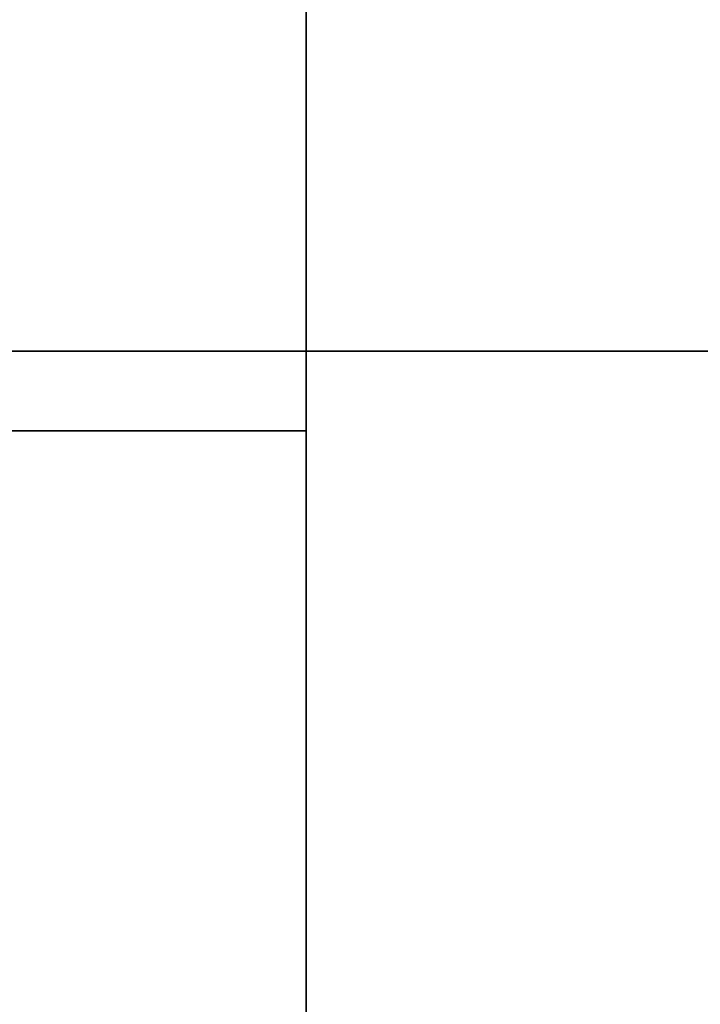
# Model space of a CAD drawing. Extents: x 248.8 to 273, y 2872.5 to 2876.7.
# Tile 18 of 256: x 248.9252 to 249.0064, y 2872.6435 to 2872.7611. Entities that reach past the tile are written whole.
import ezdxf

# ---------------------------------------------------------------- set-up
doc = ezdxf.new("R2010")
doc.units = 0
doc.header["$LTSCALE"] = 150
doc.header["$MEASUREMENT"] = 0
doc.layers.add('3DFACE_SHAPE', color=7, linetype='CONTINUOUS')

msp = doc.modelspace()

# ---------------------------------------------------------------- linework, layer by layer
at = {"layer": '3DFACE_SHAPE', "color": 13}
for points, invisible_edges in [([(248.95934, 2872.52152), (248.95934, 2876.72152), (248.75934, 2872.52152)], 2), ([(248.95934, 2876.72152), (248.75934, 2876.72152), (248.75934, 2872.52152)], 12), ([(248.75934, 2872.52152, -0.2), (248.75934, 2876.72152, -0.2), (248.95934, 2872.52152, -0.2)], 2), ([(248.75934, 2876.72152, -0.2), (248.95934, 2876.72152, -0.2), (248.95934, 2872.52152, -0.2)], 12), ([(248.86249, 2872.52152, -0.0095), (248.86249, 2876.72152, -0.0095), (248.95934, 2872.52152, -0.0095)], 2), ([(248.86249, 2876.72152, -0.0095), (248.95934, 2876.72152, -0.0095), (248.95934, 2872.52152, -0.0095)], 12), ([(248.95934, 2872.52152, -0.1905), (248.95934, 2876.72152, -0.1905), (248.86249, 2872.52152, -0.1905)], 2), ([(248.95934, 2876.72152, -0.1905), (248.86249, 2876.72152, -0.1905), (248.86249, 2872.52152, -0.1905)], 12), ([(248.95934, 2872.52152, -0.0095), (248.95934, 2876.72152, -0.0095), (248.95934, 2872.52152)], 2), ([(248.95934, 2876.72152, -0.0095), (248.95934, 2876.72152), (248.95934, 2872.52152)], 12), ([(248.95934, 2872.52152, -0.2), (248.95934, 2876.72152, -0.2), (248.95934, 2872.52152, -0.1905)], 2), ([(248.95934, 2876.72152, -0.2), (248.95934, 2876.72152, -0.1905), (248.95934, 2872.52152, -0.1905)], 12), ([(248.75934, 2872.72152, -1), (248.95934, 2872.72152, -1), (248.85619, 2872.71202, -1)], 14), ([(248.75934, 2872.72152, -0.2), (248.86249, 2872.71202, -0.2), (248.95934, 2872.72152, -0.2)], 3), ([(248.75934, 2872.72152, -1), (248.75934, 2872.72152, -0.2), (248.95934, 2872.72152, -1)], 2), ([(248.75934, 2872.72152, -0.2), (248.95934, 2872.72152, -0.2), (248.95934, 2872.72152, -1)], 12), ([(248.85619, 2872.71202, -1), (248.95934, 2872.72152, -1), (248.86249, 2872.71202, -1)], 15), ([(248.95934, 2872.72152, -1), (248.95934, 2872.71202, -1), (248.86249, 2872.71202, -1)], 12), ([(248.86249, 2872.71202, -0.2), (248.95934, 2872.71202, -0.2), (248.95934, 2872.72152, -0.2)], 12), ([(248.95934, 2872.72152, -1), (248.95934, 2872.72152, -0.2), (248.95934, 2872.71202, -1)], 2), ([(248.95934, 2872.72152, -0.2), (248.95934, 2872.71202, -0.2), (248.95934, 2872.71202, -1)], 12), ([(250.75934, 2872.62467, -0.0095), (248.95934, 2872.62467, -0.0095), (250.75934, 2872.72152, -0.0095)], 2), ([(248.95934, 2872.62467, -0.0095), (248.95934, 2872.72152, -0.0095), (250.75934, 2872.72152, -0.0095)], 12), ([(250.75934, 2872.72152), (248.95934, 2872.72152), (250.75934, 2872.52152)], 2), ([(248.95934, 2872.72152), (248.95934, 2872.52152), (250.75934, 2872.52152)], 12), ([(250.75934, 2872.72152, -0.0095), (248.95934, 2872.72152, -0.0095), (250.75934, 2872.72152)], 2), ([(248.95934, 2872.72152, -0.0095), (248.95934, 2872.72152), (250.75934, 2872.72152)], 12), ([(250.75934, 2872.52152, -0.2), (248.95934, 2872.52152, -0.2), (250.75934, 2872.72152, -0.2)], 2), ([(248.95934, 2872.52152, -0.2), (248.95934, 2872.72152, -0.2), (250.75934, 2872.72152, -0.2)], 12), ([(250.75934, 2872.72152, -0.1905), (248.95934, 2872.72152, -0.1905), (250.75934, 2872.62467, -0.1905)], 2), ([(248.95934, 2872.72152, -0.1905), (248.95934, 2872.62467, -0.1905), (250.75934, 2872.62467, -0.1905)], 12), ([(250.75934, 2872.72152, -0.2), (248.95934, 2872.72152, -0.2), (250.75934, 2872.72152, -0.1905)], 2), ([(248.95934, 2872.72152, -0.2), (248.95934, 2872.72152, -0.1905), (250.75934, 2872.72152, -0.1905)], 12), ([(248.95934, 2872.72152, -0.0095), (248.95934, 2872.62467, -0.0095), (248.95934, 2872.72152)], 2), ([(248.95934, 2872.62467, -0.0095), (248.95934, 2872.61837, -0.0095), (248.95934, 2872.72152)], 14), ([(248.95934, 2872.72152), (248.95934, 2872.61837, -0.0095), (248.95934, 2872.52152)], 3), ([(248.95934, 2872.52152, -0.2), (248.95934, 2872.62467, -0.1905), (248.95934, 2872.72152, -0.2)], 3), ([(248.95934, 2872.62467, -0.1905), (248.95934, 2872.72152, -0.1905), (248.95934, 2872.72152, -0.2)], 12), ([(248.95934, 2872.71202, -1), (248.95934, 2872.71202, -0.2), (248.86249, 2872.71202, -1)], 2), ([(248.95934, 2872.71202, -0.2), (248.86249, 2872.71202, -0.2), (248.86249, 2872.71202, -1)], 12)]:
    msp.add_3dface(points, dxfattribs=dict(at, invisible_edges=invisible_edges))

doc.saveas('drawing.dxf')
